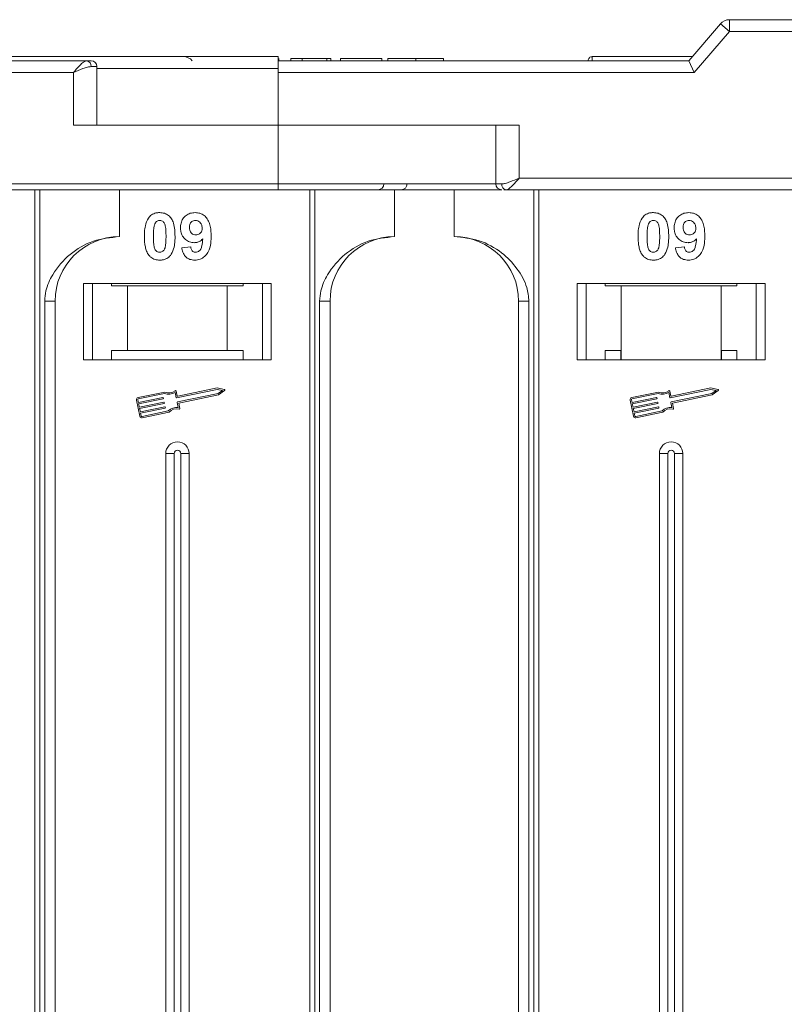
# Model space of a CAD drawing. Header units: millimetres. Extents: x -956 to 636, y -192 to 923.
# Tile 26 of 75: x -85 to -20, y 274 to 358. Entities that reach past the tile are written whole.
import ezdxf

# ---------------------------------------------------------------- set-up
doc = ezdxf.new("R2010")
doc.units = ezdxf.units.MM

msp = doc.modelspace()

# ---------------------------------------------------------------- linework, layer by layer
at = {"color": 7, "linetype": 'Continuous', "lineweight": 15}
for p, q in [((-24.544, 356.677), (-24.544, 357.677)), ((27.996, 357.677), (-24.544, 357.677)), ((-25.304, 357.328), (-28.004, 354.177)), ((-24.544, 356.677), (-25.304, 357.328)), ((-27.544, 353.177), (-24.544, 356.677)), ((-24.544, 356.677), (27.996, 356.677)), ((-62.934, 354.177), (-62.934, 354.377)), ((-61.908, 354.177), (-61.908, 354.377)), ((-61.908, 354.377), (-60.947, 354.377)), ((-60.947, 354.377), (-60.947, 354.177)), ((-60.947, 354.377), (-58.831, 354.377)), ((-58.831, 354.377), (-58.831, 354.177)), ((-58.831, 354.377), (-58.511, 354.377)), ((-58.511, 354.377), (-58.511, 354.177)), ((-57.677, 354.377), (-54.152, 354.377)), ((-57.677, 354.177), (-57.677, 354.377)), ((-54.152, 354.377), (-54.152, 354.177)), ((-53.639, 354.377), (-53.639, 354.177)), ((-51.26, 354.177), (-51.26, 354.377)), ((-48.895, 354.177), (-48.895, 354.377)), ((-36.225, 354.527), (-36.225, 354.527)), ((-79.315, 354.177), (-130.004, 354.177)), ((-78.433, 353.677), (-78.942, 353.677)), ((-78.433, 348.677), (-78.433, 353.677)), ((-63.004, 353.527), (-78.433, 353.527)), ((-28.004, 354.177), (-63.004, 354.177)), ((-36.575, 354.177), (-63.004, 354.177)), ((-63.004, 353.177), (-63.004, 353.527)), ((-28.004, 354.177), (-27.544, 353.177)), ((-130.004, 353.177), (-80.433, 353.177)), ((-80.433, 353.177), (-80.433, 348.677)), ((-63.004, 348.677), (-63.004, 353.177)), ((-63.004, 353.177), (-27.544, 353.177)), ((-80.433, 348.677), (-63.004, 348.677)), ((-42.441, 348.677), (-63.004, 348.677)), ((-63.004, 348.677), (-63.004, 343.677)), ((-44.441, 348.677), (-44.441, 343.677)), ((-42.441, 344.177), (-42.441, 348.677)), ((-63.004, 343.677), (-112.576, 343.677)), ((-63.004, 343.677), (-63.004, 343.177)), ((-44.441, 343.677), (-63.004, 343.677)), ((-44.441, 343.677), (-43.932, 343.677)), ((27.996, 344.177), (-42.441, 344.177)), ((-112.576, 343.177), (-63.004, 343.177)), ((-83.716, 343.177), (-83.716, 193.177)), ((-83.297, 193.177), (-83.297, 343.177)), ((-76.504, 339.177), (-76.504, 343.177)), ((-60.287, 343.177), (-60.287, 193.177)), ((-59.868, 193.177), (-59.868, 343.177)), ((-53.075, 339.177), (-53.075, 343.177)), ((-48.004, 343.177), (-48.004, 339.177)), ((-48.004, 343.177), (-43.946, 343.177)), ((-43.771, 343.177), (-43.559, 343.177)), ((-43.559, 343.177), (27.996, 343.177)), ((-41.212, 343.177), (-41.212, 193.177)), ((-40.792, 193.177), (-40.792, 343.177)), ((-71.216, 338.221), (-70.447, 338.305)), ((-29.145, 338.221), (-28.376, 338.305)), ((-63.575, 335.177), (-79.575, 335.177)), ((-79.575, 335.177), (-79.575, 328.677)), ((-78.825, 328.677), (-78.825, 335.177)), ((-77.189, 334.977), (-77.189, 335.177)), ((-65.961, 335.177), (-65.961, 334.977)), ((-64.325, 335.177), (-64.325, 328.677)), ((-63.575, 328.677), (-63.575, 335.177)), ((-21.504, 335.177), (-37.504, 335.177)), ((-37.504, 335.177), (-37.504, 328.677)), ((-36.754, 328.677), (-36.754, 335.177)), ((-35.118, 334.977), (-35.118, 335.177)), ((-23.891, 335.177), (-23.891, 334.977)), ((-22.254, 335.177), (-22.254, 328.677)), ((-21.504, 328.677), (-21.504, 335.177)), ((-77.189, 334.977), (-75.825, 334.977)), ((-75.825, 334.977), (-75.825, 329.477)), ((-67.325, 334.977), (-75.825, 334.977)), ((-67.325, 329.477), (-67.325, 334.977)), ((-67.325, 334.977), (-65.961, 334.977)), ((-35.118, 334.977), (-33.754, 334.977)), ((-33.754, 334.977), (-33.754, 328.677)), ((-25.254, 334.977), (-33.754, 334.977)), ((-25.254, 328.677), (-25.254, 334.977)), ((-25.254, 334.977), (-23.891, 334.977)), ((-82.89, 333.677), (-82.89, 193.177)), ((-82.004, 333.677), (-82.89, 333.677)), ((-82.004, 193.177), (-82.004, 333.677)), ((-59.46, 333.677), (-59.46, 193.177)), ((-58.575, 333.677), (-59.46, 333.677)), ((-58.575, 193.177), (-58.575, 333.677)), ((-42.504, 333.677), (-41.619, 333.677)), ((-42.504, 333.677), (-42.504, 193.177)), ((-41.619, 193.177), (-41.619, 333.677)), ((-75.825, 329.477), (-77.189, 329.477)), ((-77.189, 329.477), (-77.189, 328.677)), ((-67.325, 329.477), (-75.825, 329.477)), ((-65.961, 329.477), (-67.325, 329.477)), ((-65.961, 328.677), (-65.961, 329.477)), ((-33.801, 329.477), (-35.118, 329.477)), ((-35.118, 329.477), (-35.118, 328.677)), ((-33.801, 328.677), (-33.801, 329.477)), ((-23.891, 329.477), (-25.208, 329.477)), ((-25.208, 329.477), (-25.208, 328.677)), ((-23.891, 328.677), (-23.891, 329.477)), ((-79.575, 328.677), (-63.575, 328.677)), ((-37.504, 328.677), (-21.504, 328.677)), ((-72.657, 325.93), (-74.935, 325.448)), ((-72.668, 325.807), (-74.911, 325.334)), ((-71.683, 325.446), (-71.776, 325.89)), ((-71.592, 325.585), (-71.68, 326)), ((-68.186, 326.154), (-71.648, 325.423)), ((-71.575, 325.078), (-68.114, 325.809)), ((-68.187, 326.274), (-71.557, 325.562)), ((-67.586, 326.156), (-68.187, 326.274)), ((-67.744, 326.067), (-68.186, 326.154)), ((-68.114, 325.809), (-67.744, 326.067)), ((-68.066, 325.699), (-67.564, 326.05)), ((-30.586, 325.93), (-32.865, 325.448)), ((-30.598, 325.807), (-32.841, 325.334)), ((-29.612, 325.446), (-29.706, 325.89)), ((-29.521, 325.585), (-29.609, 326)), ((-26.116, 326.154), (-29.577, 325.423)), ((-29.504, 325.078), (-26.043, 325.809)), ((-26.117, 326.274), (-29.487, 325.562)), ((-25.516, 326.156), (-26.117, 326.274)), ((-25.674, 326.067), (-26.116, 326.154)), ((-26.043, 325.809), (-25.674, 326.067)), ((-25.995, 325.699), (-25.493, 326.05)), ((-75.071, 325.24), (-74.78, 323.861)), ((-74.956, 325.264), (-74.908, 325.034)), ((-74.908, 325.034), (-72.825, 325.474)), ((-72.801, 325.359), (-74.884, 324.919)), ((-74.884, 324.919), (-74.823, 324.632)), ((-74.823, 324.632), (-72.74, 325.072)), ((-72.716, 324.957), (-74.799, 324.517)), ((-72.791, 325.451), (-72.778, 325.394)), ((-72.706, 325.049), (-72.693, 324.992)), ((-71.504, 324.599), (-71.598, 325.043)), ((-71.464, 324.981), (-68.066, 325.699)), ((-71.371, 324.537), (-71.464, 324.981)), ((-33.001, 325.24), (-32.71, 323.861)), ((-32.886, 325.264), (-32.837, 325.034)), ((-32.837, 325.034), (-30.755, 325.474)), ((-30.731, 325.359), (-32.813, 324.919)), ((-32.813, 324.919), (-32.752, 324.632)), ((-32.752, 324.632), (-30.67, 325.072)), ((-30.646, 324.957), (-32.728, 324.517)), ((-30.72, 325.451), (-30.708, 325.394)), ((-30.635, 325.049), (-30.623, 324.992)), ((-29.433, 324.599), (-29.527, 325.043)), ((-29.394, 324.981), (-25.995, 325.699)), ((-29.3, 324.537), (-29.394, 324.981)), ((-74.799, 324.517), (-74.738, 324.23)), ((-74.738, 324.23), (-72.655, 324.67)), ((-72.631, 324.555), (-74.714, 324.115)), ((-74.714, 324.115), (-74.665, 323.885)), ((-74.596, 323.84), (-72.353, 324.314)), ((-74.571, 323.725), (-72.293, 324.206)), ((-72.621, 324.647), (-72.608, 324.59)), ((-32.728, 324.517), (-32.667, 324.23)), ((-32.667, 324.23), (-30.585, 324.67)), ((-30.561, 324.555), (-32.643, 324.115)), ((-32.643, 324.115), (-32.595, 323.885)), ((-32.525, 323.84), (-30.282, 324.314)), ((-32.501, 323.725), (-30.222, 324.206)), ((-30.55, 324.647), (-30.538, 324.59)), ((-72.575, 320.677), (-72.575, 193.177)), ((-72.575, 320.677), (-71.86, 320.677)), ((-71.86, 320.677), (-71.86, 193.177)), ((-71.29, 193.177), (-71.29, 320.677)), ((-70.575, 320.677), (-71.29, 320.677)), ((-70.575, 193.177), (-70.575, 320.677)), ((-30.504, 320.677), (-30.504, 193.177)), ((-30.504, 320.677), (-29.789, 320.677)), ((-29.789, 320.677), (-29.789, 193.177)), ((-29.219, 193.177), (-29.219, 320.677)), ((-28.504, 320.677), (-29.219, 320.677)), ((-28.504, 193.177), (-28.504, 320.677))]:
    msp.add_line(p, q, dxfattribs=at)
for centre, radius, start, end in [((-24.544, 356.677), 1, 90, 139.39871), ((-71.075, 353.527), 1, 40.5416, 90), ((-36.225, 354.177), 0.35, 89.99809, 179.99959), ((-79.389, 353.732), 0.451, 352.91869, 80.47981), ((-78.933, 353.677), 0.5, 0, 90), ((-54.487, 343.677), 0.5, 270, 0), ((-52.503, 343.677), 0.5, 270, 0), ((-43.941, 343.677), 0.5, 180, 270), ((-43.485, 343.621), 0.451, 172.91865, 260.4798), ((-76.504, 333.677), 5.5, 90, 180), ((-53.075, 333.677), 5.5, 90, 180), ((-48.004, 333.677), 5.5, 0, 90), ((-72.303, 326.728), 0.99, 248.37041, 302.16635), ((-72.303, 326.728), 0.873, 246.11204, 307.44471), ((-71.737, 325.988), 0.0587, 11.9297, 127.44471), ((-67.597, 326.099), 0.0587, 304.95116, 78.90824), ((-30.233, 326.728), 0.99, 248.37041, 302.16635), ((-30.233, 326.728), 0.873, 246.11204, 307.44471), ((-29.667, 325.988), 0.0587, 11.9297, 127.44471), ((-25.527, 326.099), 0.0587, 304.95116, 78.90824), ((-74.899, 325.276), 0.176, 101.9297, 191.9297), ((-74.899, 325.276), 0.0587, 101.9297, 191.9297), ((-72.819, 325.445), 0.0294, 11.9297, 101.9297), ((-72.807, 325.388), 0.0294, 281.9297, 11.9297), ((-72.734, 325.043), 0.0294, 11.9297, 101.9297), ((-72.722, 324.986), 0.0294, 281.9297, 11.9297), ((-71.654, 325.452), 0.0294, 191.9297, 281.9297), ((-71.569, 325.049), 0.0294, 101.9297, 191.9297), ((-71.563, 325.591), 0.0294, 191.9297, 281.9297), ((-32.829, 325.276), 0.176, 101.9297, 191.9297), ((-32.829, 325.276), 0.0587, 101.9297, 191.9297), ((-30.749, 325.445), 0.0294, 11.9297, 101.9297), ((-30.737, 325.388), 0.0294, 281.9297, 11.9297), ((-30.664, 325.043), 0.0294, 11.9297, 101.9297), ((-30.652, 324.986), 0.0294, 281.9297, 11.9297), ((-29.583, 325.452), 0.0294, 191.9297, 281.9297), ((-29.498, 325.049), 0.0294, 101.9297, 191.9297), ((-29.493, 325.591), 0.0294, 191.9297, 281.9297), ((-72.649, 324.641), 0.0294, 11.9297, 101.9297), ((-72.637, 324.584), 0.0294, 281.9297, 11.9297), ((-71.647, 323.619), 0.99, 81.69305, 135.48899), ((-71.647, 323.619), 0.873, 76.41469, 137.74736), ((-71.428, 324.525), 0.0587, 256.41469, 11.9297), ((-30.579, 324.641), 0.0294, 11.9297, 101.9297), ((-30.567, 324.584), 0.0294, 281.9297, 11.9297), ((-29.576, 323.619), 0.99, 81.69305, 135.48899), ((-29.576, 323.619), 0.873, 76.41469, 137.74736), ((-29.357, 324.525), 0.0587, 256.41469, 11.9297), ((-74.608, 323.897), 0.176, 191.9297, 281.9297), ((-74.608, 323.897), 0.0587, 191.9297, 281.9297), ((-32.537, 323.897), 0.176, 191.9297, 281.9297), ((-32.537, 323.897), 0.0587, 191.9297, 281.9297), ((-71.575, 320.677), 1, 0, 180), ((-29.504, 320.677), 1, 0, 180), ((-71.575, 320.677), 0.285, 0, 180), ((-29.504, 320.677), 0.285, 0, 180)]:
    msp.add_arc(centre, radius, start, end, dxfattribs=at)
for points, knots in [([(-63.004, 354.527), (-64.326, 354.527), (-67.009, 354.527), (-71.031, 354.527), (-74.71, 354.527), (-77.98, 354.527), (-80.839, 354.527), (-83.533, 354.527), (-86.854, 354.527), (-89.68, 354.527), (-91.911, 354.527), (-93.402, 354.527), (-94.583, 354.527), (-95.363, 354.527), (-95.458, 354.527), (-95.504, 354.527)], [0, 0, 0, 0, 0.077646, 0.157699, 0.239994, 0.304338, 0.368672, 0.434385, 0.500088, 0.631328, 0.695673, 0.760006, 0.84231, 0.922361, 1, 1, 1, 1]), ([(-63.004, 353.527), (-63.004, 353.639), (-63.004, 353.864), (-63.004, 354.164), (-63.004, 354.39), (-63.004, 354.51), (-63.004, 354.522), (-63.004, 354.527)], [0, 0, 0, 0, 0.214694, 0.429388, 0.644082, 0.858775, 1, 1, 1, 1]), ([(-51.26, 354.377), (-51.394, 354.377), (-51.797, 354.377), (-52.458, 354.377), (-53.079, 354.377), (-53.504, 354.377), (-53.63, 354.377), (-53.637, 354.377), (-53.639, 354.377)], [0, 0, 0, 0, 0.102171, 0.30922, 0.51365, 0.692275, 0.932413, 1, 1, 1, 1]), ([(-48.895, 354.377), (-48.899, 354.377), (-48.909, 354.377), (-49.051, 354.377), (-49.443, 354.377), (-50.017, 354.377), (-50.656, 354.377), (-51.078, 354.377), (-51.26, 354.377)], [0, 0, 0, 0, 0.101888, 0.307343, 0.492963, 0.678647, 0.860791, 1, 1, 1, 1]), ([(-36.225, 354.527), (-36.225, 354.52), (-36.224, 354.507), (-36.225, 354.402), (-36.225, 354.29), (-36.232, 354.195), (-36.233, 354.177)], [0, 0, 0, 0, 0.316913, 0.576202, 0.920428, 1, 1, 1, 1]), ([(-27.704, 354.527), (-27.908, 354.527), (-29.392, 354.527), (-32.255, 354.527), (-34.915, 354.527), (-36.225, 354.527)], [0, 0, 0, 0, 0.074565, 0.54425, 1, 1, 1, 1]), ([(-80.433, 353.177), (-80.327, 353.299), (-80.115, 353.544), (-79.805, 353.874), (-79.526, 354.124), (-79.382, 354.16), (-79.315, 354.177)], [0, 0, 0, 0, 0.251131, 0.501805, 0.765641, 1, 1, 1, 1]), ([(-78.942, 353.677), (-79.037, 353.667), (-79.246, 353.645), (-79.745, 353.474), (-80.163, 353.293), (-80.433, 353.177)], [0, 0, 0, 0, 0.227063, 0.501587, 1, 1, 1, 1]), ([(-42.441, 344.177), (-42.711, 344.061), (-43.129, 343.88), (-43.628, 343.708), (-43.837, 343.687), (-43.932, 343.677)], [0, 0, 0, 0, 0.498413, 0.772937, 1, 1, 1, 1]), ([(-42.441, 344.177), (-42.547, 344.054), (-42.759, 343.809), (-43.069, 343.48), (-43.348, 343.229), (-43.492, 343.194), (-43.559, 343.177)], [0, 0, 0, 0, 0.251519, 0.501784, 0.765632, 1, 1, 1, 1]), ([(-63.004, 343.177), (-61.663, 343.177), (-58.938, 343.177), (-54.855, 343.177), (-51.116, 343.177), (-47.807, 343.177), (-45.558, 343.177), (-44.394, 343.177), (-44.121, 343.177)], [0, 0, 0, 0, 0.199904, 0.406008, 0.617917, 0.783559, 0.949228, 1, 1, 1, 1]), ([(-74, 340.822), (-73.955, 340.872), (-73.865, 340.974), (-73.696, 341.09), (-73.508, 341.173), (-73.338, 341.211), (-73.197, 341.226), (-73.124, 341.227), (-73.088, 341.228)], [0, 0, 0, 0, 0.193776, 0.3936, 0.587864, 0.788908, 0.894169, 1, 1, 1, 1]), ([(-73.088, 341.228), (-72.952, 341.218), (-72.68, 341.198), (-72.328, 340.999), (-72.057, 340.706), (-71.805, 340.105), (-71.791, 339.582), (-71.78, 339.196)], [0, 0, 0, 0, 0.147566, 0.296688, 0.431278, 0.580404, 1, 1, 1, 1]), ([(-71.318, 339.924), (-71.311, 340.058), (-71.295, 340.328), (-71.128, 340.708), (-70.848, 341.004), (-70.477, 341.198), (-70.203, 341.218), (-70.06, 341.228)], [0, 0, 0, 0, 0.197927, 0.397728, 0.597413, 0.790584, 1, 1, 1, 1]), ([(-70.06, 341.228), (-69.925, 341.218), (-69.653, 341.196), (-69.293, 340.994), (-69.002, 340.689), (-68.762, 340.154), (-68.707, 339.645), (-68.704, 339.29), (-68.703, 339.231)], [0, 0, 0, 0, 0.148288, 0.297745, 0.443713, 0.607791, 0.934708, 1, 1, 1, 1]), ([(-31.929, 340.822), (-31.885, 340.872), (-31.795, 340.974), (-31.626, 341.09), (-31.437, 341.173), (-31.268, 341.211), (-31.126, 341.226), (-31.054, 341.227), (-31.017, 341.228)], [0, 0, 0, 0, 0.193776, 0.3936, 0.587864, 0.788908, 0.894169, 1, 1, 1, 1]), ([(-31.017, 341.228), (-30.882, 341.218), (-30.61, 341.198), (-30.258, 340.999), (-29.986, 340.706), (-29.735, 340.105), (-29.72, 339.582), (-29.709, 339.196)], [0, 0, 0, 0, 0.147566, 0.296688, 0.431278, 0.580404, 1, 1, 1, 1]), ([(-29.248, 339.924), (-29.24, 340.058), (-29.225, 340.328), (-29.058, 340.708), (-28.778, 341.004), (-28.407, 341.198), (-28.133, 341.218), (-27.99, 341.228)], [0, 0, 0, 0, 0.197927, 0.397728, 0.597413, 0.790584, 1, 1, 1, 1]), ([(-27.99, 341.228), (-27.855, 341.218), (-27.583, 341.196), (-27.223, 340.994), (-26.931, 340.689), (-26.691, 340.154), (-26.637, 339.645), (-26.633, 339.29), (-26.633, 339.231)], [0, 0, 0, 0, 0.148288, 0.297745, 0.443713, 0.607791, 0.934708, 1, 1, 1, 1]), ([(-74.395, 339.204), (-74.393, 339.338), (-74.388, 339.641), (-74.316, 340.17), (-74.175, 340.592), (-74.017, 340.799), (-74, 340.822)], [0, 0, 0, 0, 0.236731, 0.537555, 0.949668, 1, 1, 1, 1]), ([(-73.626, 339.204), (-73.626, 339.271), (-73.625, 339.404), (-73.619, 339.585), (-73.609, 339.746), (-73.595, 339.888), (-73.576, 340.03), (-73.552, 340.122), (-73.54, 340.169)], [0, 0, 0, 0, 0.205942, 0.411959, 0.558149, 0.704502, 0.851801, 1, 1, 1, 1]), ([(-73.54, 340.169), (-73.517, 340.238), (-73.479, 340.35), (-73.371, 340.476), (-73.247, 340.542), (-73.148, 340.559), (-73.094, 340.561), (-73.088, 340.562)], [0, 0, 0, 0, 0.334804, 0.542561, 0.750382, 0.970721, 1, 1, 1, 1]), ([(-73.088, 340.562), (-73.031, 340.556), (-72.929, 340.546), (-72.797, 340.47), (-72.684, 340.322), (-72.588, 340.047), (-72.554, 339.655), (-72.551, 339.355), (-72.549, 339.204)], [0, 0, 0, 0, 0.104614, 0.188814, 0.273512, 0.444127, 0.719481, 1, 1, 1, 1]), ([(-70.549, 339.963), (-70.545, 340.05), (-70.539, 340.188), (-70.464, 340.367), (-70.355, 340.474), (-70.212, 340.548), (-70.105, 340.557), (-70.045, 340.562)], [0, 0, 0, 0, 0.29132, 0.465539, 0.641632, 0.798664, 1, 1, 1, 1]), ([(-70.045, 340.562), (-69.977, 340.554), (-69.84, 340.54), (-69.666, 340.423), (-69.538, 340.265), (-69.48, 340.082), (-69.475, 339.962), (-69.472, 339.906)], [0, 0, 0, 0, 0.207955, 0.420406, 0.62732, 0.827707, 1, 1, 1, 1]), ([(-32.325, 339.204), (-32.323, 339.338), (-32.318, 339.641), (-32.245, 340.17), (-32.105, 340.592), (-31.946, 340.799), (-31.929, 340.822)], [0, 0, 0, 0, 0.2367308, 0.5375555, 0.9496679, 1, 1, 1, 1]), ([(-31.556, 339.204), (-31.555, 339.271), (-31.554, 339.404), (-31.548, 339.585), (-31.538, 339.746), (-31.524, 339.888), (-31.506, 340.03), (-31.482, 340.122), (-31.47, 340.169)], [0, 0, 0, 0, 0.2059417, 0.4119594, 0.558149, 0.7045024, 0.8518015, 1, 1, 1, 1]), ([(-31.47, 340.169), (-31.446, 340.238), (-31.408, 340.35), (-31.3, 340.476), (-31.176, 340.542), (-31.077, 340.559), (-31.023, 340.561), (-31.017, 340.562)], [0, 0, 0, 0, 0.334804, 0.542561, 0.750382, 0.970721, 1, 1, 1, 1]), ([(-31.017, 340.562), (-30.96, 340.556), (-30.858, 340.546), (-30.726, 340.47), (-30.613, 340.322), (-30.517, 340.047), (-30.484, 339.655), (-30.48, 339.355), (-30.479, 339.204)], [0, 0, 0, 0, 0.104614, 0.188814, 0.273512, 0.444127, 0.719481, 1, 1, 1, 1]), ([(-28.479, 339.963), (-28.475, 340.05), (-28.468, 340.188), (-28.394, 340.367), (-28.284, 340.474), (-28.141, 340.548), (-28.035, 340.557), (-27.975, 340.562)], [0, 0, 0, 0, 0.29132, 0.465539, 0.641632, 0.798664, 1, 1, 1, 1]), ([(-27.975, 340.562), (-27.907, 340.554), (-27.77, 340.54), (-27.596, 340.423), (-27.467, 340.265), (-27.41, 340.082), (-27.404, 339.962), (-27.402, 339.906)], [0, 0, 0, 0, 0.207955, 0.420406, 0.62732, 0.827707, 1, 1, 1, 1]), ([(-74.003, 337.588), (-74.042, 337.642), (-74.121, 337.752), (-74.229, 337.989), (-74.32, 338.296), (-74.369, 338.633), (-74.392, 338.937), (-74.394, 339.115), (-74.395, 339.204)], [0, 0, 0, 0, 0.1184406, 0.2393457, 0.4595932, 0.6849248, 0.8422399, 1, 1, 1, 1]), ([(-73.088, 337.844), (-73.156, 337.852), (-73.266, 337.865), (-73.394, 337.953), (-73.499, 338.106), (-73.591, 338.38), (-73.62, 338.77), (-73.624, 339.059), (-73.626, 339.204)], [0, 0, 0, 0, 0.12537, 0.20229, 0.279179, 0.464758, 0.730582, 1, 1, 1, 1]), ([(-72.549, 339.204), (-72.55, 339.137), (-72.551, 339.004), (-72.556, 338.823), (-72.567, 338.662), (-72.581, 338.519), (-72.599, 338.376), (-72.623, 338.283), (-72.635, 338.236)], [0, 0, 0, 0, 0.20527, 0.410616, 0.55715, 0.703844, 0.851471, 1, 1, 1, 1]), ([(-71.78, 339.196), (-71.782, 339.063), (-71.787, 338.759), (-71.858, 338.241), (-71.997, 337.821), (-72.153, 337.613), (-72.176, 337.583)], [0, 0, 0, 0, 0.237281, 0.538591, 0.932677, 1, 1, 1, 1]), ([(-70.137, 338.664), (-70.272, 338.676), (-70.544, 338.701), (-70.895, 338.918), (-71.162, 339.223), (-71.301, 339.578), (-71.313, 339.819), (-71.318, 339.924)], [0, 0, 0, 0, 0.210189, 0.421773, 0.623603, 0.837034, 1, 1, 1, 1]), ([(-70.007, 339.331), (-70.074, 339.337), (-70.2, 339.348), (-70.364, 339.441), (-70.475, 339.573), (-70.54, 339.753), (-70.546, 339.885), (-70.549, 339.963)], [0, 0, 0, 0, 0.213937, 0.398075, 0.583091, 0.751666, 1, 1, 1, 1]), ([(-68.703, 339.231), (-68.706, 339.097), (-68.715, 338.696), (-68.805, 338.14), (-69.084, 337.632), (-69.43, 337.329), (-69.8, 337.191), (-70.034, 337.181), (-70.118, 337.177)], [0, 0, 0, 0, 0.142337, 0.429127, 0.589943, 0.751205, 0.909895, 1, 1, 1, 1]), ([(-69.472, 339.906), (-69.477, 339.827), (-69.484, 339.694), (-69.571, 339.525), (-69.691, 339.415), (-69.841, 339.342), (-69.951, 339.334), (-70.007, 339.331)], [0, 0, 0, 0, 0.2673945, 0.4472142, 0.6271221, 0.8130653, 1, 1, 1, 1]), ([(-31.932, 337.588), (-31.972, 337.642), (-32.051, 337.752), (-32.159, 337.989), (-32.25, 338.296), (-32.299, 338.633), (-32.321, 338.937), (-32.324, 339.115), (-32.325, 339.204)], [0, 0, 0, 0, 0.118441, 0.239346, 0.459593, 0.684925, 0.84224, 1, 1, 1, 1]), ([(-31.017, 337.844), (-31.085, 337.852), (-31.196, 337.865), (-31.324, 337.953), (-31.428, 338.106), (-31.521, 338.38), (-31.55, 338.77), (-31.554, 339.059), (-31.556, 339.204)], [0, 0, 0, 0, 0.12537, 0.20229, 0.279179, 0.464758, 0.730582, 1, 1, 1, 1]), ([(-30.479, 339.204), (-30.479, 339.137), (-30.48, 339.004), (-30.486, 338.823), (-30.496, 338.662), (-30.51, 338.519), (-30.529, 338.376), (-30.553, 338.283), (-30.564, 338.236)], [0, 0, 0, 0, 0.20527, 0.410616, 0.55715, 0.703844, 0.851471, 1, 1, 1, 1]), ([(-29.709, 339.196), (-29.712, 339.063), (-29.717, 338.759), (-29.788, 338.241), (-29.926, 337.821), (-30.082, 337.613), (-30.105, 337.583)], [0, 0, 0, 0, 0.237281, 0.538591, 0.932677, 1, 1, 1, 1]), ([(-28.066, 338.664), (-28.202, 338.676), (-28.474, 338.701), (-28.825, 338.918), (-29.092, 339.223), (-29.23, 339.578), (-29.243, 339.819), (-29.248, 339.924)], [0, 0, 0, 0, 0.210189, 0.421773, 0.623603, 0.837034, 1, 1, 1, 1]), ([(-27.936, 339.331), (-28.004, 339.337), (-28.13, 339.348), (-28.293, 339.441), (-28.404, 339.573), (-28.47, 339.753), (-28.475, 339.885), (-28.479, 339.963)], [0, 0, 0, 0, 0.213937, 0.398075, 0.583091, 0.751666, 1, 1, 1, 1]), ([(-26.633, 339.231), (-26.635, 339.097), (-26.644, 338.696), (-26.735, 338.14), (-27.013, 337.632), (-27.36, 337.329), (-27.73, 337.191), (-27.963, 337.181), (-28.048, 337.177)], [0, 0, 0, 0, 0.142337, 0.429127, 0.589943, 0.751205, 0.909895, 1, 1, 1, 1]), ([(-27.402, 339.906), (-27.406, 339.827), (-27.414, 339.694), (-27.5, 339.525), (-27.621, 339.415), (-27.77, 339.342), (-27.881, 339.334), (-27.936, 339.331)], [0, 0, 0, 0, 0.2673945, 0.4472142, 0.6271221, 0.8130653, 1, 1, 1, 1]), ([(-76.504, 339.177), (-77.264, 339.101), (-78.784, 338.948), (-80.806, 337.758), (-82.138, 336.207), (-82.799, 334.763), (-82.865, 333.971), (-82.89, 333.677)], [0, 0, 0, 0, 0.249096, 0.498243, 0.745205, 0.90541, 1, 1, 1, 1]), ([(-69.414, 338.999), (-69.46, 338.95), (-69.554, 338.851), (-69.701, 338.763), (-69.827, 338.711), (-69.926, 338.683), (-70.03, 338.668), (-70.101, 338.665), (-70.137, 338.664)], [0, 0, 0, 0, 0.243491, 0.496266, 0.61821, 0.741704, 0.870158, 1, 1, 1, 1]), ([(-70.02, 337.844), (-69.966, 337.849), (-69.857, 337.86), (-69.706, 337.959), (-69.565, 338.129), (-69.455, 338.491), (-69.431, 338.792), (-69.414, 338.999)], [0, 0, 0, 0, 0.112015, 0.224355, 0.367768, 0.565827, 1, 1, 1, 1]), ([(-53.075, 339.177), (-53.835, 339.101), (-55.355, 338.948), (-57.377, 337.758), (-58.709, 336.207), (-59.369, 334.763), (-59.436, 333.971), (-59.46, 333.677)], [0, 0, 0, 0, 0.249096, 0.498243, 0.745205, 0.90541, 1, 1, 1, 1]), ([(-41.619, 333.677), (-41.663, 334.068), (-41.774, 335.066), (-42.597, 336.52), (-43.967, 337.933), (-45.833, 338.97), (-47.283, 339.108), (-48.004, 339.177)], [0, 0, 0, 0, 0.125713, 0.321276, 0.524466, 0.763484, 1, 1, 1, 1]), ([(-27.343, 338.999), (-27.389, 338.95), (-27.483, 338.851), (-27.63, 338.763), (-27.757, 338.711), (-27.856, 338.683), (-27.96, 338.668), (-28.03, 338.665), (-28.066, 338.664)], [0, 0, 0, 0, 0.243491, 0.496266, 0.61821, 0.741704, 0.870158, 1, 1, 1, 1]), ([(-27.949, 337.844), (-27.895, 337.849), (-27.787, 337.86), (-27.635, 337.959), (-27.494, 338.129), (-27.385, 338.491), (-27.36, 338.792), (-27.343, 338.999)], [0, 0, 0, 0, 0.112015, 0.224355, 0.367768, 0.565827, 1, 1, 1, 1]), ([(-73.088, 337.177), (-73.154, 337.179), (-73.289, 337.184), (-73.487, 337.227), (-73.678, 337.305), (-73.822, 337.404), (-73.929, 337.502), (-73.978, 337.559), (-74.003, 337.588)], [0, 0, 0, 0, 0.192635, 0.388697, 0.582015, 0.783044, 0.890959, 1, 1, 1, 1]), ([(-72.635, 338.236), (-72.658, 338.167), (-72.696, 338.056), (-72.804, 337.93), (-72.926, 337.864), (-73.025, 337.846), (-73.079, 337.844), (-73.088, 337.844)], [0, 0, 0, 0, 0.333678, 0.540413, 0.747264, 0.961209, 1, 1, 1, 1]), ([(-72.176, 337.583), (-72.22, 337.533), (-72.31, 337.431), (-72.479, 337.315), (-72.668, 337.232), (-72.837, 337.194), (-72.979, 337.179), (-73.051, 337.178), (-73.088, 337.177)], [0, 0, 0, 0, 0.193769, 0.393564, 0.587886, 0.789131, 0.894283, 1, 1, 1, 1]), ([(-70.118, 337.177), (-70.254, 337.188), (-70.5, 337.208), (-70.813, 337.39), (-71.056, 337.67), (-71.17, 337.968), (-71.206, 338.167), (-71.216, 338.221)], [0, 0, 0, 0, 0.2427882, 0.4388655, 0.6348012, 0.9009361, 1, 1, 1, 1]), ([(-70.447, 338.305), (-70.433, 338.225), (-70.413, 338.102), (-70.323, 337.958), (-70.218, 337.881), (-70.111, 337.848), (-70.045, 337.845), (-70.02, 337.844)], [0, 0, 0, 0, 0.3447142, 0.5290593, 0.7142089, 0.8921959, 1, 1, 1, 1]), ([(-31.017, 337.177), (-31.084, 337.179), (-31.219, 337.184), (-31.417, 337.227), (-31.607, 337.305), (-31.752, 337.404), (-31.859, 337.502), (-31.908, 337.559), (-31.932, 337.588)], [0, 0, 0, 0, 0.192635, 0.388697, 0.582015, 0.783044, 0.890959, 1, 1, 1, 1]), ([(-30.564, 338.236), (-30.588, 338.167), (-30.626, 338.056), (-30.733, 337.93), (-30.855, 337.864), (-30.954, 337.846), (-31.009, 337.844), (-31.017, 337.844)], [0, 0, 0, 0, 0.333678, 0.540413, 0.747264, 0.961209, 1, 1, 1, 1]), ([(-30.105, 337.583), (-30.15, 337.533), (-30.24, 337.431), (-30.409, 337.315), (-30.597, 337.232), (-30.767, 337.194), (-30.908, 337.179), (-30.981, 337.178), (-31.017, 337.177)], [0, 0, 0, 0, 0.193769, 0.393564, 0.587886, 0.789131, 0.894283, 1, 1, 1, 1]), ([(-28.048, 337.177), (-28.184, 337.188), (-28.429, 337.208), (-28.743, 337.39), (-28.985, 337.67), (-29.1, 337.968), (-29.136, 338.167), (-29.145, 338.221)], [0, 0, 0, 0, 0.2427882, 0.4388655, 0.6348012, 0.9009361, 1, 1, 1, 1]), ([(-28.376, 338.305), (-28.363, 338.225), (-28.342, 338.102), (-28.252, 337.958), (-28.148, 337.881), (-28.041, 337.848), (-27.974, 337.845), (-27.949, 337.844)], [0, 0, 0, 0, 0.3447142, 0.5290593, 0.7142089, 0.8921959, 1, 1, 1, 1])]:
    msp.add_open_spline(points, degree=3, knots=knots, dxfattribs=at)
msp.add_open_spline([(-79.315, 354.177), (-79.205, 354.177), (-78.985, 354.177), (-78.95, 354.177), (-78.933, 354.177)], degree=3, dxfattribs=at)

doc.saveas('drawing.dxf')
